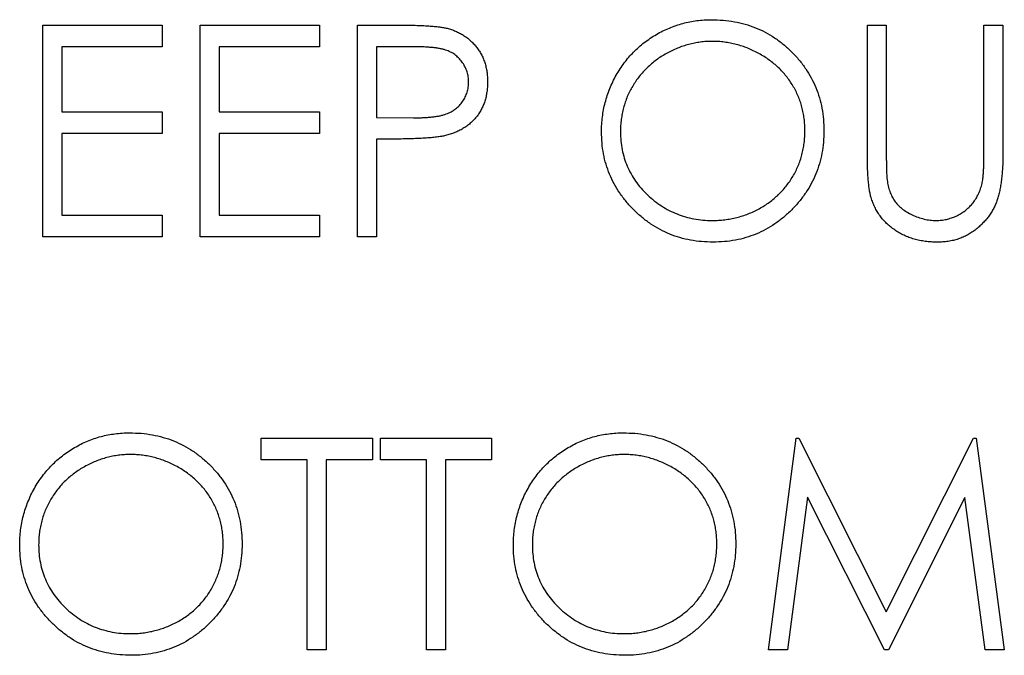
# Model space of a CAD drawing. Header units: millimetres. Extents: x 0 to 1725, y 0 to 1361.
# Tile 3 of 39: x 774 to 790, y 185 to 196. Entities that reach past the tile are written whole.
import ezdxf

# ---------------------------------------------------------------- set-up
doc = ezdxf.new("R2010")
doc.units = ezdxf.units.MM
doc.linetypes.add('SLD-Solid', pattern=[0])
doc.layers.add('SLD-0', color=179, linetype='SLD-Solid')

msp = doc.modelspace()

# ---------------------------------------------------------------- linework, layer by layer
at = {"layer": 'SLD-0', "color": 7, "linetype": 'SLD-Solid', "lineweight": 25}
for p, q in [((774.088, 195.678), (776.062, 195.678)), ((774.088, 192.178), (774.088, 195.678)), ((776.062, 195.678), (776.062, 195.319)), ((776.69, 195.678), (778.665, 195.678)), ((776.69, 192.178), (776.69, 195.678)), ((778.665, 195.678), (778.665, 195.319)), ((779.293, 195.678), (779.979, 195.678)), ((779.293, 192.178), (779.293, 195.678)), ((787.729, 195.678), (788.043, 195.678)), ((787.729, 193.564), (787.729, 195.678)), ((788.043, 195.678), (788.043, 193.581)), ((789.658, 193.581), (789.658, 195.678)), ((789.658, 195.678), (789.972, 195.678)), ((789.972, 195.678), (789.972, 193.564)), ((776.062, 195.319), (774.402, 195.319)), ((774.402, 195.319), (774.402, 194.242)), ((778.665, 195.319), (777.004, 195.319)), ((777.004, 195.319), (777.004, 194.242)), ((780.247, 195.319), (779.607, 195.319)), ((779.607, 195.319), (779.607, 194.152)), ((774.402, 194.242), (776.062, 194.242)), ((776.062, 194.242), (776.062, 193.883)), ((777.004, 194.242), (778.665, 194.242)), ((778.665, 194.242), (778.665, 193.883)), ((779.607, 194.152), (780.22, 194.145)), ((776.062, 193.883), (774.402, 193.883)), ((774.402, 193.883), (774.402, 192.537)), ((778.665, 193.883), (777.004, 193.883)), ((777.004, 193.883), (777.004, 192.537)), ((779.857, 193.793), (779.607, 193.793)), ((779.607, 193.793), (779.607, 192.178)), ((774.402, 192.537), (776.062, 192.537)), ((776.062, 192.537), (776.062, 192.178)), ((777.004, 192.537), (778.665, 192.537)), ((778.665, 192.537), (778.665, 192.178)), ((776.062, 192.178), (774.088, 192.178)), ((778.665, 192.178), (776.69, 192.178)), ((779.607, 192.178), (779.293, 192.178)), ((777.7, 188.486), (777.7, 188.845)), ((777.7, 188.845), (779.54, 188.845)), ((779.54, 188.845), (779.54, 188.486)), ((779.674, 188.486), (779.674, 188.845)), ((779.674, 188.845), (781.514, 188.845)), ((781.514, 188.845), (781.514, 188.486)), ((786.091, 185.345), (786.553, 188.845)), ((786.553, 188.845), (786.598, 188.845)), ((786.598, 188.845), (788.043, 185.973)), ((788.043, 185.973), (789.484, 188.845)), ((789.484, 188.845), (789.53, 188.845)), ((789.53, 188.845), (789.995, 185.345)), ((778.463, 188.486), (777.7, 188.486)), ((778.463, 185.345), (778.463, 188.486)), ((779.54, 188.486), (778.777, 188.486)), ((778.777, 188.486), (778.777, 185.345)), ((780.437, 188.486), (779.674, 188.486)), ((780.437, 185.345), (780.437, 188.486)), ((781.514, 188.486), (780.751, 188.486)), ((780.751, 188.486), (780.751, 185.345)), ((786.741, 187.869), (786.407, 185.345)), ((788.01, 185.345), (786.741, 187.869)), ((789.344, 187.863), (788.081, 185.345)), ((789.679, 185.345), (789.344, 187.863)), ((778.777, 185.345), (778.463, 185.345)), ((780.751, 185.345), (780.437, 185.345)), ((786.407, 185.345), (786.091, 185.345)), ((788.081, 185.345), (788.01, 185.345)), ((789.995, 185.345), (789.679, 185.345))]:
    msp.add_line(p, q, dxfattribs=at)
for points, knots in [([(779.979, 195.678), (780.026, 195.678), (780.117, 195.678), (780.247, 195.675), (780.364, 195.671), (780.47, 195.665), (780.564, 195.659), (780.645, 195.649), (780.715, 195.64), (780.757, 195.63), (780.776, 195.625)], [0, 0, 0, 0, 0.176956, 0.339055, 0.486318, 0.618781, 0.735619, 0.838742, 0.926457, 1, 1, 1, 1]), ([(780.776, 195.625), (780.801, 195.619), (780.848, 195.606), (780.917, 195.579), (780.983, 195.548), (781.045, 195.513), (781.104, 195.472), (781.159, 195.426), (781.211, 195.376), (781.26, 195.32), (781.304, 195.261), (781.342, 195.197), (781.374, 195.13), (781.401, 195.059), (781.421, 194.984), (781.436, 194.906), (781.445, 194.824), (781.446, 194.768), (781.447, 194.739)], [0, 0, 0, 0, 0.062481, 0.12349, 0.183411, 0.243153, 0.302127, 0.36171, 0.421842, 0.482932, 0.544552, 0.605681, 0.66768, 0.729984, 0.794551, 0.860346, 0.928907, 1, 1, 1, 1]), ([(783.331, 193.913), (783.332, 193.954), (783.333, 194.037), (783.346, 194.16), (783.364, 194.281), (783.391, 194.399), (783.426, 194.515), (783.467, 194.629), (783.517, 194.741), (783.573, 194.849), (783.637, 194.954), (783.707, 195.053), (783.781, 195.147), (783.862, 195.233), (783.947, 195.315), (784.039, 195.391), (784.136, 195.461), (784.238, 195.525), (784.344, 195.582), (784.453, 195.631), (784.563, 195.674), (784.676, 195.708), (784.791, 195.735), (784.908, 195.753), (785.028, 195.766), (785.108, 195.767), (785.149, 195.768)], [0, 0, 0, 0, 0.043209, 0.085873, 0.12812, 0.170152, 0.211918, 0.253753, 0.296006, 0.338443, 0.381015, 0.42282, 0.464089, 0.505126, 0.545975, 0.586985, 0.628339, 0.670084, 0.711992, 0.753039, 0.794049, 0.834886, 0.875498, 0.916547, 0.958004, 1, 1, 1, 1]), ([(785.149, 195.768), (785.213, 195.766), (785.341, 195.763), (785.528, 195.738), (785.706, 195.696), (785.878, 195.639), (786.04, 195.563), (786.195, 195.471), (786.341, 195.363), (786.478, 195.238), (786.602, 195.103), (786.712, 194.958), (786.804, 194.806), (786.88, 194.645), (786.939, 194.477), (786.98, 194.301), (787.006, 194.118), (787.009, 193.993), (787.011, 193.929)], [0, 0, 0, 0, 0.06657, 0.130749, 0.1934128, 0.2549894, 0.3161136, 0.3772618, 0.4394008, 0.5029706, 0.566525, 0.6282311, 0.6890906, 0.7493447, 0.8101696, 0.8716098, 0.9348692, 1, 1, 1, 1]), ([(781.133, 194.738), (781.131, 194.766), (781.129, 194.822), (781.11, 194.904), (781.079, 194.982), (781.035, 195.055), (780.983, 195.121), (780.921, 195.179), (780.852, 195.225), (780.787, 195.255), (780.729, 195.273), (780.679, 195.286), (780.623, 195.296), (780.56, 195.304), (780.491, 195.311), (780.415, 195.316), (780.333, 195.319), (780.276, 195.319), (780.247, 195.319)], [0, 0, 0, 0, 0.070044, 0.139238, 0.208197, 0.279173, 0.349987, 0.418354, 0.48761, 0.557411, 0.59533, 0.637964, 0.685913, 0.738185, 0.796103, 0.858517, 0.926658, 1, 1, 1, 1]), ([(785.164, 195.409), (785.131, 195.408), (785.065, 195.408), (784.966, 195.397), (784.869, 195.382), (784.774, 195.36), (784.68, 195.331), (784.586, 195.297), (784.495, 195.256), (784.405, 195.209), (784.318, 195.158), (784.236, 195.101), (784.159, 195.04), (784.086, 194.974), (784.019, 194.904), (783.955, 194.831), (783.898, 194.752), (783.846, 194.67), (783.799, 194.584), (783.757, 194.496), (783.723, 194.404), (783.695, 194.311), (783.672, 194.215), (783.657, 194.117), (783.646, 194.016), (783.646, 193.948), (783.645, 193.914)], [0, 0, 0, 0, 0.042023, 0.083645, 0.124984, 0.166247, 0.207702, 0.249631, 0.291742, 0.334743, 0.37746, 0.419556, 0.461044, 0.502096, 0.542891, 0.583801, 0.624864, 0.666225, 0.707399, 0.748557, 0.789655, 0.83074, 0.87207, 0.913993, 0.956498, 1, 1, 1, 1]), ([(786.697, 193.93), (786.696, 193.964), (786.695, 194.031), (786.685, 194.131), (786.67, 194.228), (786.648, 194.323), (786.62, 194.415), (786.585, 194.504), (786.545, 194.591), (786.498, 194.676), (786.445, 194.757), (786.388, 194.835), (786.324, 194.907), (786.257, 194.977), (786.184, 195.041), (786.105, 195.101), (786.022, 195.158), (785.934, 195.209), (785.843, 195.256), (785.75, 195.297), (785.656, 195.331), (785.56, 195.36), (785.463, 195.382), (785.364, 195.397), (785.265, 195.408), (785.198, 195.408), (785.164, 195.409)], [0, 0, 0, 0, 0.042915, 0.08513, 0.126473, 0.167453, 0.207976, 0.248249, 0.28875, 0.32967, 0.370537, 0.411129, 0.451819, 0.492406, 0.533486, 0.575263, 0.617441, 0.660672, 0.70394, 0.746868, 0.789079, 0.831104, 0.873238, 0.915166, 0.957381, 1, 1, 1, 1]), ([(780.22, 194.145), (780.25, 194.145), (780.307, 194.145), (780.391, 194.149), (780.468, 194.153), (780.539, 194.16), (780.604, 194.169), (780.663, 194.179), (780.715, 194.193), (780.776, 194.212), (780.844, 194.244), (780.918, 194.29), (780.981, 194.349), (781.036, 194.415), (781.079, 194.489), (781.11, 194.568), (781.129, 194.652), (781.131, 194.709), (781.133, 194.738)], [0, 0, 0, 0, 0.072538, 0.140034, 0.202496, 0.260575, 0.313228, 0.361583, 0.404878, 0.444127, 0.5164, 0.586507, 0.655085, 0.724384, 0.793974, 0.861638, 0.930111, 1, 1, 1, 1]), ([(781.447, 194.739), (781.446, 194.71), (781.445, 194.654), (781.435, 194.572), (781.422, 194.493), (781.402, 194.418), (781.375, 194.348), (781.343, 194.28), (781.305, 194.217), (781.262, 194.158), (781.213, 194.103), (781.16, 194.053), (781.102, 194.007), (781.04, 193.966), (780.973, 193.93), (780.902, 193.899), (780.827, 193.872), (780.775, 193.858), (780.748, 193.851)], [0, 0, 0, 0, 0.070119, 0.137192, 0.202016, 0.264631, 0.326117, 0.38601, 0.445812, 0.505298, 0.564633, 0.624283, 0.683902, 0.743953, 0.805388, 0.868388, 0.933084, 1, 1, 1, 1]), ([(780.748, 193.851), (780.726, 193.846), (780.678, 193.836), (780.599, 193.825), (780.507, 193.815), (780.402, 193.808), (780.284, 193.801), (780.154, 193.796), (780.01, 193.794), (779.91, 193.793), (779.857, 193.793)], [0, 0, 0, 0, 0.075173, 0.164746, 0.268017, 0.385912, 0.517789, 0.663691, 0.824413, 1, 1, 1, 1]), ([(785.177, 192.088), (785.113, 192.09), (784.988, 192.093), (784.805, 192.119), (784.628, 192.16), (784.46, 192.218), (784.299, 192.294), (784.145, 192.386), (784, 192.496), (783.864, 192.62), (783.739, 192.755), (783.63, 192.9), (783.538, 193.052), (783.463, 193.21), (783.403, 193.376), (783.362, 193.549), (783.336, 193.728), (783.333, 193.851), (783.331, 193.913)], [0, 0, 0, 0, 0.065819, 0.129747, 0.192072, 0.253459, 0.31457, 0.37628, 0.439026, 0.503267, 0.567493, 0.629705, 0.691, 0.751452, 0.812004, 0.87315, 0.935635, 1, 1, 1, 1]), ([(783.645, 193.914), (783.647, 193.863), (783.649, 193.764), (783.671, 193.618), (783.705, 193.478), (783.755, 193.344), (783.817, 193.216), (783.894, 193.094), (783.985, 192.979), (784.089, 192.87), (784.202, 192.772), (784.323, 192.685), (784.449, 192.611), (784.581, 192.552), (784.718, 192.504), (784.862, 192.472), (785.011, 192.45), (785.112, 192.448), (785.164, 192.447)], [0, 0, 0, 0, 0.064504, 0.1268993, 0.1877465, 0.2481497, 0.3085861, 0.369583, 0.431827, 0.4961797, 0.5606679, 0.6235045, 0.6852604, 0.7465368, 0.8083274, 0.8704862, 0.9343169, 1, 1, 1, 1]), ([(785.164, 192.447), (785.199, 192.448), (785.267, 192.449), (785.369, 192.458), (785.47, 192.473), (785.568, 192.495), (785.664, 192.523), (785.759, 192.555), (785.85, 192.596), (785.941, 192.641), (786.027, 192.692), (786.109, 192.747), (786.186, 192.808), (786.258, 192.873), (786.326, 192.942), (786.388, 193.015), (786.445, 193.094), (786.498, 193.176), (786.545, 193.262), (786.585, 193.35), (786.62, 193.441), (786.648, 193.535), (786.67, 193.63), (786.685, 193.728), (786.695, 193.828), (786.696, 193.896), (786.697, 193.93)], [0, 0, 0, 0, 0.043633, 0.086538, 0.129177, 0.171436, 0.213416, 0.255266, 0.297369, 0.339941, 0.382347, 0.423953, 0.464871, 0.505572, 0.546003, 0.586568, 0.627065, 0.668271, 0.709549, 0.750428, 0.791096, 0.832027, 0.873136, 0.914611, 0.956956, 1, 1, 1, 1]), ([(787.011, 193.929), (787.009, 193.866), (787.006, 193.742), (786.98, 193.56), (786.939, 193.385), (786.88, 193.217), (786.805, 193.057), (786.712, 192.904), (786.603, 192.758), (786.479, 192.622), (786.344, 192.497), (786.198, 192.388), (786.047, 192.294), (785.886, 192.22), (785.72, 192.16), (785.545, 192.119), (785.363, 192.093), (785.24, 192.09), (785.177, 192.088)], [0, 0, 0, 0, 0.065227, 0.128569, 0.19032, 0.251378, 0.312388, 0.373789, 0.436431, 0.500567, 0.564687, 0.627136, 0.688455, 0.749246, 0.810155, 0.871671, 0.934773, 1, 1, 1, 1]), ([(787.791, 192.827), (787.786, 192.845), (787.775, 192.886), (787.763, 192.952), (787.753, 193.029), (787.743, 193.117), (787.737, 193.214), (787.733, 193.321), (787.729, 193.439), (787.729, 193.521), (787.729, 193.564)], [0, 0, 0, 0, 0.07813, 0.169465, 0.274335, 0.39211, 0.523687, 0.668365, 0.827132, 1, 1, 1, 1]), ([(788.043, 193.581), (788.043, 193.551), (788.043, 193.495), (788.043, 193.415), (788.045, 193.343), (788.046, 193.281), (788.048, 193.227), (788.05, 193.182), (788.053, 193.146), (788.056, 193.125), (788.057, 193.115)], [0, 0, 0, 0, 0.1910786, 0.3626046, 0.5160988, 0.650038, 0.7659767, 0.862374, 0.9408421, 1, 1, 1, 1]), ([(789.972, 193.564), (789.972, 193.526), (789.972, 193.452), (789.967, 193.343), (789.96, 193.239), (789.951, 193.142), (789.938, 193.05), (789.924, 192.963), (789.905, 192.882), (789.884, 192.806), (789.86, 192.734), (789.828, 192.666), (789.793, 192.599), (789.751, 192.534), (789.704, 192.472), (789.65, 192.413), (789.592, 192.356), (789.529, 192.301), (789.461, 192.251), (789.389, 192.208), (789.314, 192.171), (789.235, 192.14), (789.152, 192.117), (789.066, 192.1), (788.977, 192.09), (788.916, 192.089), (788.885, 192.088)], [0, 0, 0, 0, 0.054858, 0.107059, 0.156978, 0.203992, 0.248492, 0.290483, 0.330489, 0.367886, 0.403858, 0.440009, 0.476295, 0.512792, 0.550485, 0.588381, 0.627645, 0.667979, 0.708433, 0.748602, 0.789088, 0.829461, 0.870371, 0.912214, 0.955547, 1, 1, 1, 1]), ([(789.622, 193.038), (789.625, 193.05), (789.632, 193.077), (789.638, 193.124), (789.645, 193.179), (789.649, 193.243), (789.654, 193.315), (789.656, 193.396), (789.658, 193.486), (789.658, 193.548), (789.658, 193.581)], [0, 0, 0, 0, 0.069835, 0.155621, 0.257802, 0.373811, 0.506402, 0.655564, 0.820079, 1, 1, 1, 1]), ([(788.057, 193.115), (788.062, 193.083), (788.072, 193.019), (788.098, 192.928), (788.134, 192.846), (788.176, 192.77), (788.232, 192.703), (788.299, 192.642), (788.38, 192.588), (788.47, 192.538), (788.568, 192.499), (788.667, 192.469), (788.767, 192.45), (788.834, 192.448), (788.867, 192.447)], [0, 0, 0, 0, 0.086315, 0.167766, 0.244433, 0.318135, 0.391884, 0.470068, 0.553904, 0.644339, 0.736875, 0.826168, 0.913679, 1, 1, 1, 1]), ([(788.867, 192.447), (788.896, 192.448), (788.953, 192.45), (789.037, 192.464), (789.12, 192.488), (789.2, 192.518), (789.276, 192.559), (789.346, 192.606), (789.409, 192.661), (789.467, 192.723), (789.517, 192.792), (789.56, 192.867), (789.596, 192.95), (789.613, 193.008), (789.622, 193.038)], [0, 0, 0, 0, 0.082891, 0.165303, 0.247762, 0.331528, 0.41528, 0.496366, 0.577151, 0.657783, 0.739322, 0.823793, 0.909476, 1, 1, 1, 1]), ([(788.885, 192.088), (788.851, 192.089), (788.785, 192.091), (788.688, 192.099), (788.594, 192.116), (788.504, 192.137), (788.418, 192.166), (788.335, 192.2), (788.257, 192.242), (788.182, 192.289), (788.112, 192.341), (788.048, 192.398), (787.989, 192.459), (787.938, 192.525), (787.891, 192.594), (787.852, 192.668), (787.818, 192.745), (787.8, 192.799), (787.791, 192.827)], [0, 0, 0, 0, 0.071175, 0.139644, 0.206317, 0.271373, 0.335418, 0.398076, 0.460608, 0.52297, 0.584716, 0.644895, 0.704291, 0.762998, 0.821087, 0.880104, 0.939388, 1, 1, 1, 1]), ([(773.706, 187.079), (773.707, 187.121), (773.708, 187.204), (773.721, 187.326), (773.739, 187.447), (773.766, 187.566), (773.801, 187.682), (773.842, 187.796), (773.892, 187.907), (773.948, 188.016), (774.012, 188.121), (774.082, 188.219), (774.156, 188.313), (774.237, 188.4), (774.322, 188.482), (774.414, 188.558), (774.511, 188.628), (774.613, 188.691), (774.719, 188.749), (774.828, 188.798), (774.938, 188.84), (775.051, 188.875), (775.166, 188.902), (775.283, 188.92), (775.403, 188.933), (775.483, 188.934), (775.524, 188.934)], [0, 0, 0, 0, 0.043209, 0.085873, 0.12812, 0.170152, 0.211918, 0.253753, 0.296006, 0.338443, 0.381015, 0.42282, 0.464089, 0.505126, 0.545975, 0.586985, 0.628339, 0.670084, 0.711992, 0.753039, 0.794049, 0.834886, 0.875498, 0.916547, 0.958004, 1, 1, 1, 1]), ([(775.524, 188.934), (775.588, 188.933), (775.716, 188.93), (775.903, 188.905), (776.081, 188.862), (776.253, 188.805), (776.415, 188.729), (776.57, 188.638), (776.716, 188.529), (776.853, 188.405), (776.977, 188.269), (777.087, 188.125), (777.179, 187.972), (777.255, 187.812), (777.314, 187.644), (777.355, 187.468), (777.381, 187.285), (777.384, 187.159), (777.386, 187.096)], [0, 0, 0, 0, 0.06657, 0.130749, 0.193413, 0.254989, 0.316114, 0.377262, 0.439401, 0.502971, 0.566525, 0.628231, 0.689091, 0.749345, 0.81017, 0.87161, 0.934869, 1, 1, 1, 1]), ([(781.873, 187.079), (781.873, 187.121), (781.875, 187.204), (781.887, 187.326), (781.906, 187.447), (781.932, 187.566), (781.967, 187.682), (782.008, 187.796), (782.058, 187.907), (782.115, 188.016), (782.178, 188.121), (782.248, 188.219), (782.322, 188.313), (782.403, 188.4), (782.489, 188.482), (782.581, 188.558), (782.677, 188.628), (782.78, 188.691), (782.885, 188.749), (782.994, 188.798), (783.105, 188.84), (783.218, 188.875), (783.333, 188.902), (783.45, 188.92), (783.569, 188.933), (783.65, 188.934), (783.69, 188.934)], [0, 0, 0, 0, 0.043209, 0.085873, 0.12812, 0.170152, 0.211918, 0.253753, 0.296006, 0.338443, 0.381015, 0.42282, 0.464089, 0.505126, 0.545975, 0.586985, 0.628339, 0.670084, 0.711992, 0.753039, 0.794049, 0.834886, 0.875498, 0.916547, 0.958004, 1, 1, 1, 1]), ([(783.69, 188.934), (783.755, 188.933), (783.882, 188.93), (784.069, 188.905), (784.248, 188.862), (784.42, 188.805), (784.582, 188.729), (784.737, 188.638), (784.883, 188.529), (785.019, 188.405), (785.144, 188.269), (785.254, 188.125), (785.346, 187.972), (785.421, 187.812), (785.481, 187.644), (785.522, 187.468), (785.548, 187.285), (785.551, 187.159), (785.552, 187.096)], [0, 0, 0, 0, 0.06657, 0.130749, 0.193413, 0.254989, 0.316114, 0.377262, 0.439401, 0.502971, 0.566525, 0.628231, 0.689091, 0.749345, 0.81017, 0.87161, 0.934869, 1, 1, 1, 1]), ([(775.539, 188.575), (775.506, 188.575), (775.44, 188.574), (775.341, 188.564), (775.244, 188.548), (775.149, 188.527), (775.055, 188.497), (774.961, 188.464), (774.87, 188.422), (774.78, 188.376), (774.693, 188.324), (774.611, 188.267), (774.534, 188.206), (774.461, 188.141), (774.394, 188.071), (774.33, 187.998), (774.273, 187.919), (774.221, 187.836), (774.174, 187.751), (774.132, 187.662), (774.098, 187.571), (774.07, 187.478), (774.047, 187.382), (774.032, 187.284), (774.021, 187.183), (774.021, 187.115), (774.02, 187.081)], [0, 0, 0, 0, 0.042023, 0.083645, 0.124984, 0.166247, 0.207702, 0.249631, 0.291742, 0.334743, 0.37746, 0.419556, 0.461044, 0.502096, 0.542891, 0.583801, 0.624864, 0.666225, 0.707399, 0.748557, 0.789655, 0.83074, 0.87207, 0.913993, 0.956498, 1, 1, 1, 1]), ([(777.072, 187.097), (777.071, 187.131), (777.07, 187.198), (777.06, 187.297), (777.045, 187.395), (777.023, 187.489), (776.995, 187.581), (776.96, 187.671), (776.92, 187.758), (776.873, 187.843), (776.82, 187.924), (776.763, 188.001), (776.699, 188.074), (776.632, 188.143), (776.559, 188.208), (776.48, 188.268), (776.397, 188.325), (776.309, 188.376), (776.218, 188.423), (776.125, 188.463), (776.031, 188.498), (775.935, 188.527), (775.838, 188.548), (775.739, 188.564), (775.64, 188.574), (775.573, 188.575), (775.539, 188.575)], [0, 0, 0, 0, 0.042915, 0.08513, 0.126473, 0.167453, 0.207976, 0.248249, 0.28875, 0.32967, 0.370537, 0.411129, 0.451819, 0.492406, 0.533486, 0.575263, 0.617441, 0.660672, 0.70394, 0.746868, 0.789079, 0.831104, 0.873238, 0.915166, 0.957381, 1, 1, 1, 1]), ([(783.706, 188.575), (783.672, 188.575), (783.606, 188.574), (783.508, 188.564), (783.411, 188.548), (783.315, 188.527), (783.221, 188.497), (783.128, 188.464), (783.036, 188.422), (782.947, 188.376), (782.86, 188.324), (782.778, 188.267), (782.701, 188.206), (782.628, 188.141), (782.561, 188.071), (782.497, 187.998), (782.44, 187.919), (782.387, 187.836), (782.34, 187.751), (782.299, 187.662), (782.264, 187.571), (782.237, 187.478), (782.214, 187.382), (782.199, 187.284), (782.188, 187.183), (782.187, 187.115), (782.187, 187.081)], [0, 0, 0, 0, 0.042023, 0.083645, 0.124984, 0.166247, 0.207702, 0.249631, 0.291742, 0.334743, 0.37746, 0.419556, 0.461044, 0.502096, 0.542891, 0.583801, 0.624864, 0.666225, 0.707399, 0.748557, 0.789655, 0.83074, 0.87207, 0.913993, 0.956498, 1, 1, 1, 1]), ([(785.238, 187.097), (785.238, 187.131), (785.237, 187.198), (785.227, 187.297), (785.211, 187.395), (785.19, 187.489), (785.162, 187.581), (785.127, 187.671), (785.086, 187.758), (785.039, 187.843), (784.987, 187.924), (784.929, 188.001), (784.866, 188.074), (784.799, 188.143), (784.725, 188.208), (784.647, 188.268), (784.564, 188.325), (784.476, 188.376), (784.385, 188.423), (784.292, 188.463), (784.198, 188.498), (784.102, 188.527), (784.005, 188.548), (783.906, 188.564), (783.806, 188.574), (783.739, 188.575), (783.706, 188.575)], [0, 0, 0, 0, 0.042915, 0.08513, 0.126473, 0.167453, 0.207976, 0.248249, 0.28875, 0.32967, 0.370537, 0.411129, 0.451819, 0.492406, 0.533486, 0.575263, 0.617441, 0.660672, 0.70394, 0.746868, 0.789079, 0.831104, 0.873238, 0.915166, 0.957381, 1, 1, 1, 1]), ([(775.552, 185.255), (775.488, 185.256), (775.363, 185.26), (775.18, 185.286), (775.003, 185.327), (774.835, 185.385), (774.674, 185.461), (774.52, 185.553), (774.375, 185.662), (774.239, 185.787), (774.114, 185.922), (774.005, 186.067), (773.913, 186.218), (773.838, 186.377), (773.778, 186.542), (773.737, 186.715), (773.711, 186.895), (773.708, 187.017), (773.706, 187.079)], [0, 0, 0, 0, 0.0658189, 0.1297465, 0.192072, 0.2534594, 0.3145696, 0.3762799, 0.4390257, 0.503267, 0.5674928, 0.6297048, 0.6909996, 0.7514517, 0.8120044, 0.8731497, 0.9356355, 1, 1, 1, 1]), ([(774.02, 187.081), (774.022, 187.03), (774.024, 186.931), (774.046, 186.785), (774.08, 186.645), (774.13, 186.511), (774.192, 186.383), (774.269, 186.261), (774.36, 186.145), (774.464, 186.037), (774.577, 185.938), (774.698, 185.851), (774.824, 185.778), (774.956, 185.718), (775.093, 185.671), (775.237, 185.638), (775.386, 185.617), (775.487, 185.615), (775.539, 185.614)], [0, 0, 0, 0, 0.064504, 0.126899, 0.187747, 0.24815, 0.308586, 0.369583, 0.431827, 0.49618, 0.560668, 0.623504, 0.68526, 0.746537, 0.808327, 0.870486, 0.934317, 1, 1, 1, 1]), ([(775.539, 185.614), (775.574, 185.614), (775.642, 185.615), (775.744, 185.625), (775.845, 185.64), (775.943, 185.662), (776.039, 185.689), (776.134, 185.722), (776.225, 185.763), (776.316, 185.808), (776.402, 185.859), (776.484, 185.914), (776.561, 185.975), (776.633, 186.039), (776.701, 186.108), (776.763, 186.182), (776.82, 186.26), (776.873, 186.343), (776.92, 186.429), (776.96, 186.517), (776.995, 186.608), (777.023, 186.701), (777.045, 186.797), (777.06, 186.895), (777.07, 186.995), (777.071, 187.063), (777.072, 187.097)], [0, 0, 0, 0, 0.043633, 0.086538, 0.129177, 0.171436, 0.213416, 0.255266, 0.297369, 0.339941, 0.382347, 0.423953, 0.464871, 0.505572, 0.546003, 0.586568, 0.627065, 0.668271, 0.709549, 0.750428, 0.791096, 0.832027, 0.873136, 0.914611, 0.956956, 1, 1, 1, 1]), ([(777.386, 187.096), (777.384, 187.033), (777.381, 186.909), (777.355, 186.727), (777.314, 186.552), (777.255, 186.384), (777.18, 186.223), (777.087, 186.07), (776.978, 185.925), (776.854, 185.789), (776.719, 185.664), (776.573, 185.555), (776.422, 185.461), (776.261, 185.386), (776.095, 185.327), (775.92, 185.286), (775.738, 185.259), (775.615, 185.256), (775.552, 185.255)], [0, 0, 0, 0, 0.065227, 0.128569, 0.19032, 0.251378, 0.312388, 0.373789, 0.436431, 0.500567, 0.564687, 0.627136, 0.688455, 0.749246, 0.810155, 0.871671, 0.934773, 1, 1, 1, 1]), ([(783.718, 185.255), (783.655, 185.256), (783.53, 185.26), (783.346, 185.286), (783.17, 185.327), (783.001, 185.385), (782.841, 185.461), (782.687, 185.553), (782.542, 185.662), (782.405, 185.787), (782.281, 185.922), (782.172, 186.067), (782.08, 186.218), (782.004, 186.377), (781.945, 186.542), (781.904, 186.715), (781.877, 186.895), (781.874, 187.017), (781.873, 187.079)], [0, 0, 0, 0, 0.065819, 0.129747, 0.192072, 0.253459, 0.31457, 0.37628, 0.439026, 0.503267, 0.567493, 0.629705, 0.691, 0.751452, 0.812004, 0.87315, 0.935635, 1, 1, 1, 1]), ([(782.187, 187.081), (782.188, 187.03), (782.191, 186.931), (782.213, 186.785), (782.247, 186.645), (782.296, 186.511), (782.359, 186.383), (782.436, 186.261), (782.527, 186.145), (782.631, 186.037), (782.744, 185.938), (782.864, 185.851), (782.99, 185.778), (783.123, 185.718), (783.26, 185.671), (783.404, 185.638), (783.553, 185.617), (783.654, 185.615), (783.706, 185.614)], [0, 0, 0, 0, 0.064504, 0.126899, 0.187747, 0.24815, 0.308586, 0.369583, 0.431827, 0.49618, 0.560668, 0.623504, 0.68526, 0.746537, 0.808327, 0.870486, 0.934317, 1, 1, 1, 1]), ([(783.706, 185.614), (783.74, 185.614), (783.809, 185.615), (783.911, 185.625), (784.011, 185.64), (784.11, 185.662), (784.206, 185.689), (784.3, 185.722), (784.392, 185.763), (784.482, 185.808), (784.569, 185.859), (784.651, 185.914), (784.728, 185.975), (784.8, 186.039), (784.868, 186.108), (784.93, 186.182), (784.987, 186.26), (785.039, 186.343), (785.086, 186.429), (785.127, 186.517), (785.162, 186.608), (785.19, 186.701), (785.211, 186.797), (785.227, 186.895), (785.237, 186.995), (785.238, 187.063), (785.238, 187.097)], [0, 0, 0, 0, 0.043633, 0.086538, 0.129177, 0.171436, 0.213416, 0.255266, 0.297369, 0.339941, 0.382347, 0.423953, 0.464871, 0.505572, 0.546003, 0.586568, 0.627065, 0.668271, 0.709549, 0.750428, 0.791096, 0.832027, 0.873136, 0.914611, 0.956956, 1, 1, 1, 1]), ([(785.552, 187.096), (785.551, 187.033), (785.548, 186.909), (785.522, 186.727), (785.481, 186.552), (785.422, 186.384), (785.347, 186.223), (785.254, 186.07), (785.145, 185.925), (785.021, 185.789), (784.885, 185.664), (784.74, 185.555), (784.588, 185.461), (784.428, 185.386), (784.261, 185.327), (784.087, 185.286), (783.905, 185.259), (783.781, 185.256), (783.718, 185.255)], [0, 0, 0, 0, 0.065227, 0.128569, 0.19032, 0.251378, 0.312388, 0.373789, 0.436431, 0.500567, 0.564687, 0.627136, 0.688455, 0.749246, 0.810155, 0.871671, 0.934773, 1, 1, 1, 1])]:
    msp.add_open_spline(points, degree=3, knots=knots, dxfattribs=at)

doc.saveas('drawing.dxf')
